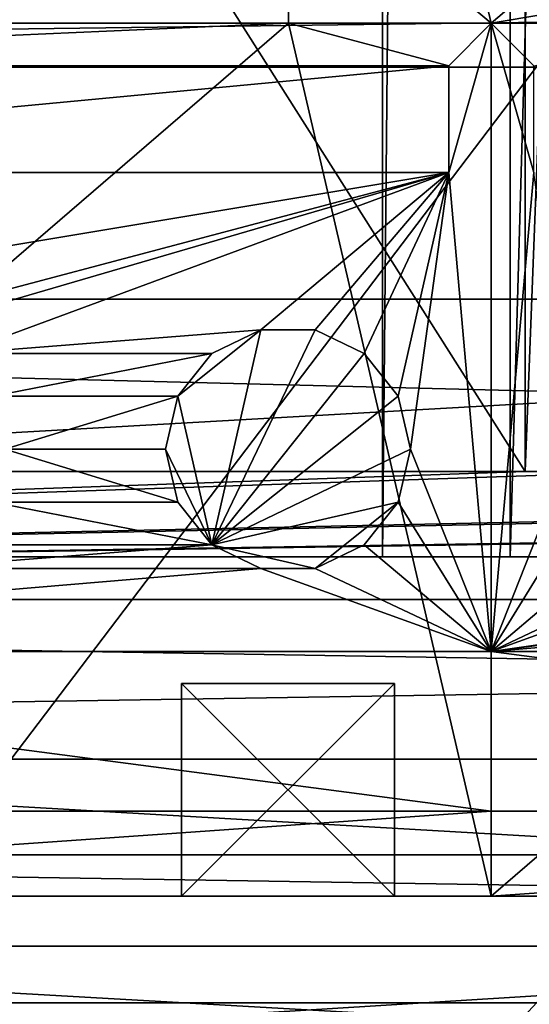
# Model space of a CAD drawing. Extents: x -3 to 104, y -79 to 161.
# Tile 35 of 203: x 33.85 to 38.64, y -4.2 to 5.05. Entities that reach past the tile are written whole.
import ezdxf

# ---------------------------------------------------------------- set-up
doc = ezdxf.new("R2010")
doc.units = 0
doc.header["$MEASUREMENT"] = 0

msp = doc.modelspace()

# ---------------------------------------------------------------- linework, layer by layer
for points in [[(37.259998, 130, -10.3), (33.549999, 0, -10.3), (33.549999, 130, -10.3)], [(37.259998, 0, -10.3), (33.549999, 0, -10.3), (37.259998, 130, -10.3)], [(37.259998, 0, -71.599998), (37.259998, 130, -71.599998), (38.459999, 130, -71.599998)], [(38.459999, 0, -71.599998), (37.259998, 0, -71.599998), (38.459999, 130, -71.599998)], [(37.259998, 130, -71.599998), (37.259998, 0, -10.3), (37.259998, 130, -10.3)], [(37.259998, 0, -71.599998), (37.259998, 0, -10.3), (37.259998, 130, -71.599998)], [(42.169998, 130, -10.3), (38.459999, 0, -10.3), (38.459999, 130, -10.3)], [(42.169998, 0, -10.3), (38.459999, 0, -10.3), (42.169998, 130, -10.3)], [(38.459999, 130, -10.3), (38.459999, 0, -71.599998), (38.459999, 130, -71.599998)], [(38.459999, 0, -10.3), (38.459999, 0, -71.599998), (38.459999, 130, -10.3)], [(38.599998, 32, -74.699997), (38.599998, 0.8, -74.699997), (18.799999, 32, -74.699997)], [(38.599998, 0.8, -74.699997), (18.799999, 0.8, -74.699997), (18.799999, 32, -74.699997)], [(39.799999, 32, -76.900002), (38.599998, 0.8, -76.900002), (38.599998, 32, -76.900002)], [(39.799999, 0.8, -76.900002), (38.599998, 0.8, -76.900002), (39.799999, 32, -76.900002)], [(38.599998, 32, -76.900002), (38.599998, 0.8, -76.900002), (38.599998, 32, -74.699997)], [(38.599998, 32, -74.699997), (38.599998, 0.8, -76.900002), (38.599998, 0.8, -74.699997)], [(4.8316, 4.4876), (35.717602, 20.393299), (4.3599, 5.0791)], [(4.8316, 4.4876), (36.411301, 19.523399), (35.717602, 20.393299)], [(4.5864, -4.1887, 55.700001), (77.586403, -4.1887, 55.700001), (10.1631, 20.052, 55.700001)], [(77.586403, -4.1887, 54.099998), (4.5864, -4.1887, 54.099998), (10.1631, 20.052, 54.099998)], [(10.1631, 20.052, 55.700001), (77.586403, -4.1887, 55.700001), (72.509804, 20.052, 55.700001)], [(77.586403, -4.1887, 54.099998), (10.1631, 20.052, 54.099998), (72.509804, 20.052, 54.099998)], [(5, 3.75), (36.411301, 19.523399), (4.8316, 4.4876)], [(5, 3.75), (37.4137, 19.040701), (36.411301, 19.523399)], [(38.526299, 19.040701), (95.768402, 3.0124), (39.528702, 19.523399)], [(60.471001, 19.228001, 17.299999), (2.3, -43.349998, 17.299999), (15.471, 19.228001, 17.299999)], [(60.471001, 19.228001, 17.299999), (98.300003, -43.349998, 17.299999), (2.3, -43.349998, 17.299999)], [(4.3599, 2.4209), (38.526299, 19.040701), (4.8316, 3.0124)], [(4.3599, 2.4209), (96.240097, 2.4209), (38.526299, 19.040701)], [(4.8316, 3.0124), (37.4137, 19.040701), (5, 3.75)], [(4.8316, 3.0124), (38.526299, 19.040701), (37.4137, 19.040701)], [(38.526299, 19.040701), (96.240097, 2.4209), (95.768402, 3.0124)], [(2.3, -43.349998, 18.9), (45.495899, 13.5513, 18.9), (22.6359, 13.5513, 18.9)], [(34.91, -61.897999, 18.9), (45.495899, 13.5513, 18.9), (2.3, -43.349998, 18.9)], [(82.510002, -61.897999, 18.9), (45.495899, 13.5513, 18.9), (34.91, -61.897999, 18.9)], [(36.3764, 13.1113, 55.700001), (26.8514, 5.0113, 55.700001), (24.9464, 13.1113, 55.700001)], [(36.3764, 5.0113, 55.700001), (26.8514, 5.0113, 55.700001), (36.3764, 13.1113, 55.700001)], [(47.8064, 13.1113, 55.700001), (38.281399, 5.0113, 55.700001), (36.3764, 13.1113, 55.700001)], [(38.281399, 5.0113, 55.700001), (36.3764, 5.0113, 55.700001), (36.3764, 13.1113, 55.700001)], [(36.3764, 5.0113, 55.700001), (36.3764, 6.6113, 64.199997), (36.3764, 13.1113, 55.700001)], [(36.3764, 6.6113, 64.199997), (36.3764, 5.0113, 55.700001), (36.3764, 13.1113, 55.700001)], [(47.8064, 5.0113, 55.700001), (38.281399, 5.0113, 55.700001), (47.8064, 13.1113, 55.700001)], [(24.9464, 6.6113, 64.199997), (26.8514, 5.0113, 64.199997), (36.3764, 6.6113, 64.199997)], [(27.2514, 4.6113, 64.199997), (36.3764, 6.6113, 64.199997), (26.8514, 5.0113, 64.199997)], [(27.2514, 4.6113, 64.199997), (36.3764, 5.0113, 64.199997), (36.3764, 6.6113, 64.199997)], [(36.3764, 6.6113, 64.199997), (38.281399, 5.0113, 64.199997), (47.8064, 6.6113, 64.199997)], [(36.3764, 5.0113, 64.199997), (38.281399, 5.0113, 64.199997), (36.3764, 6.6113, 64.199997)], [(36.3764, 5.0113, 64.199997), (36.3764, 6.6113, 64.199997), (36.3764, 5.0113, 55.700001)], [(36.3764, 5.0113, 64.199997), (36.3764, 5.0113, 55.700001), (36.3764, 6.6113, 64.199997)], [(38.6814, 4.6113, 64.199997), (47.8064, 6.6113, 64.199997), (38.281399, 5.0113, 64.199997)], [(6.05, 4.6, -72.699997), (94.778397, 5.7481, -72.699997), (5.8216, 5.7481, -72.699997)], [(6.05, 4.6, -72.699997), (94.550003, 4.6, -72.699997), (94.778397, 5.7481, -72.699997)], [(38.281399, -3.1887, 55.700001), (26.8514, -3.1887, 55.700001), (36.3764, 5.0113, 55.700001)], [(36.3764, 5.0113, 55.700001), (26.8514, -3.1887, 55.700001), (26.8514, 5.0113, 55.700001)], [(27.2514, 4.6113, 64.199997), (37.881401, 4.6113, 64.199997), (36.3764, 5.0113, 64.199997)], [(36.3764, 5.0113, 64.199997), (36.3764, 5.0113, 55.700001), (38.281399, 5.0113, 64.199997)], [(38.281399, 5.0113, 64.199997), (36.3764, 5.0113, 55.700001), (38.281399, 5.0113, 55.700001)], [(36.3764, 5.0113, 64.199997), (37.881401, 4.6113, 64.199997), (38.281399, 5.0113, 64.199997)], [(38.281399, 5.0113, 55.700001), (38.281399, -3.1887, 55.700001), (36.3764, 5.0113, 55.700001)], [(36.3764, 5.0113, 55.700001), (36.3764, 5.0113, 64.199997), (38.281399, 5.0113, 55.700001)], [(38.281399, 5.0113, 55.700001), (36.3764, 5.0113, 64.199997), (38.281399, 5.0113, 64.199997)], [(37.881401, 3.6113, 64.199997), (38.281399, 5.0113, 64.199997), (37.881401, 4.6113, 64.199997)], [(38.281399, -0.8887, 64.199997), (38.281399, 5.0113, 64.199997), (37.881401, 3.6113, 64.199997)], [(38.6814, 3.6113, 64.199997), (38.6814, 4.6113, 64.199997), (38.281399, 5.0113, 64.199997)], [(38.281399, 5.0113, 64.199997), (38.281399, -0.8887, 64.199997), (38.6814, 3.6113, 64.199997)], [(38.281399, -3.1887, 55.700001), (38.281399, -2.3887, 60.200001), (38.281399, 5.0113, 55.700001)], [(38.281399, 5.0113, 55.700001), (38.281399, -2.3887, 60.200001), (38.281399, 5.0113, 64.199997)], [(38.281399, -2.3887, 60.200001), (38.281399, -0.8887, 64.199997), (38.281399, 5.0113, 64.199997)], [(49.711399, -3.1887, 55.700001), (38.281399, -3.1887, 55.700001), (47.8064, 5.0113, 55.700001)], [(47.8064, 5.0113, 55.700001), (38.281399, -3.1887, 55.700001), (38.281399, 5.0113, 55.700001)], [(38.281399, 5.0113, 64.199997), (38.281399, -2.3887, 60.200001), (38.281399, 5.0113, 55.700001)], [(38.281399, 5.0113, 55.700001), (38.281399, -2.3887, 60.200001), (38.281399, -3.1887, 55.700001)], [(38.281399, 5.0113, 64.199997), (38.281399, -0.8887, 64.199997), (38.281399, -2.3887, 60.200001)], [(6.05, -0.4, -72.699997), (94.550003, -0.4, -72.699997), (94.550003, 4.6, -72.699997)], [(6.05, -0.4, -72.699997), (94.550003, 4.6, -72.699997), (6.05, 4.6, -72.699997)], [(37.881401, 4.6113, 64.199997), (27.2514, 4.6113, 64.199997), (37.881401, 4.6113, 62.200001)], [(37.881401, 4.6113, 62.200001), (27.2514, 4.6113, 64.199997), (27.2514, 4.6113, 62.200001)], [(27.2514, 3.6113, 62.200001), (37.881401, 4.6113, 62.200001), (27.2514, 4.6113, 62.200001)], [(27.2514, 3.6113, 62.200001), (37.881401, 3.6113, 62.200001), (37.881401, 4.6113, 62.200001)], [(37.881401, 3.6113, 64.199997), (37.881401, 4.6113, 64.199997), (37.881401, 3.6113, 62.200001)], [(37.881401, 3.6113, 62.200001), (37.881401, 4.6113, 64.199997), (37.881401, 4.6113, 62.200001)], [(37.881401, 3.6113, 64.199997), (27.2514, 3.6113, 64.199997), (29.007299, 2.1325, 64.199997)], [(27.2514, 3.6113, 64.199997), (37.881401, 3.6113, 64.199997), (27.2514, 3.6113, 62.200001)], [(27.2514, 3.6113, 62.200001), (37.881401, 3.6113, 64.199997), (37.881401, 3.6113, 62.200001)], [(37.881401, 3.6113, 64.199997), (29.007299, 2.1325, 64.199997), (32.3055, 2.1325, 64.199997)], [(37.881401, 3.6113, 64.199997), (32.3055, 2.1325, 64.199997), (32.817299, 2.1325, 64.199997)], [(37.881401, 3.6113, 64.199997), (32.817299, 2.1325, 64.199997), (33.2785, 1.9104, 64.199997)], [(37.881401, 3.6113, 64.199997), (33.2785, 1.9104, 64.199997), (36.115501, 2.1325, 64.199997)], [(37.881401, 3.6113, 64.199997), (36.115501, 2.1325, 64.199997), (36.6273, 2.1325, 64.199997)], [(36.6273, 2.1325, 64.199997), (37.088501, 1.9104, 64.199997), (37.881401, 3.6113, 64.199997)], [(37.4076, 1.5103, 64.199997), (37.881401, 3.6113, 64.199997), (37.088501, 1.9104, 64.199997)], [(37.5214, 1.0113, 64.199997), (37.881401, 3.6113, 64.199997), (37.4076, 1.5103, 64.199997)], [(38.281399, -0.8887, 64.199997), (37.881401, 3.6113, 64.199997), (37.5214, 1.0113, 64.199997)], [(38.6814, 3.6113, 64.199997), (38.281399, -0.8887, 64.199997), (39.031399, 1.0113, 64.199997)], [(0, 0), (100.599998, 0), (4.3599, 2.4209)], [(4.3599, 2.4209), (100.599998, 0), (96.240097, 2.4209)], [(36.115501, 2.1325, 64.199997), (33.2785, 1.9104, 64.199997), (35.6544, 1.9104, 64.199997)], [(35.3353, 1.5103, 62.200001), (36.115501, 2.1325, 62.200001), (35.6544, 1.9104, 62.200001)], [(35.6544, 0.1122, 62.200001), (36.115501, 2.1325, 62.200001), (35.3353, 1.5103, 62.200001)], [(35.6544, 0.1122, 62.200001), (37.088501, 1.9104, 62.200001), (36.6273, 2.1325, 62.200001)], [(35.6544, 0.1122, 62.200001), (36.6273, 2.1325, 62.200001), (36.115501, 2.1325, 62.200001)], [(36.115501, 2.1325, 62.200001), (35.6544, 1.9104, 64.199997), (35.6544, 1.9104, 62.200001)], [(36.115501, 2.1325, 64.199997), (35.6544, 1.9104, 64.199997), (36.115501, 2.1325, 62.200001)], [(36.6273, 2.1325, 62.200001), (36.115501, 2.1325, 64.199997), (36.115501, 2.1325, 62.200001)], [(36.6273, 2.1325, 64.199997), (36.115501, 2.1325, 64.199997), (36.6273, 2.1325, 62.200001)], [(37.088501, 1.9104, 62.200001), (36.6273, 2.1325, 64.199997), (36.6273, 2.1325, 62.200001)], [(37.088501, 1.9104, 64.199997), (36.6273, 2.1325, 64.199997), (37.088501, 1.9104, 62.200001)], [(33.597599, 1.5103, 64.199997), (35.6544, 1.9104, 64.199997), (33.2785, 1.9104, 64.199997)], [(33.597599, 1.5103, 64.199997), (35.3353, 1.5103, 64.199997), (35.6544, 1.9104, 64.199997)], [(35.6544, 1.9104, 62.200001), (35.3353, 1.5103, 64.199997), (35.3353, 1.5103, 62.200001)], [(35.6544, 1.9104, 64.199997), (35.3353, 1.5103, 64.199997), (35.6544, 1.9104, 62.200001)], [(35.6544, 0.1122, 62.200001), (37.4076, 1.5103, 62.200001), (37.088501, 1.9104, 62.200001)], [(37.4076, 1.5103, 62.200001), (37.088501, 1.9104, 64.199997), (37.088501, 1.9104, 62.200001)], [(37.4076, 1.5103, 64.199997), (37.088501, 1.9104, 64.199997), (37.4076, 1.5103, 62.200001)], [(33.711399, 1.0113, 64.199997), (35.3353, 1.5103, 64.199997), (33.597599, 1.5103, 64.199997)], [(33.711399, 1.0113, 64.199997), (35.221401, 1.0113, 64.199997), (35.3353, 1.5103, 64.199997)], [(35.6544, 0.1122, 62.200001), (35.3353, 1.5103, 62.200001), (35.221401, 1.0113, 62.200001)], [(35.3353, 1.5103, 62.200001), (35.221401, 1.0113, 64.199997), (35.221401, 1.0113, 62.200001)], [(35.3353, 1.5103, 64.199997), (35.221401, 1.0113, 64.199997), (35.3353, 1.5103, 62.200001)], [(35.6544, 0.1122, 62.200001), (37.5214, 1.0113, 62.200001), (37.4076, 1.5103, 62.200001)], [(37.5214, 1.0113, 62.200001), (37.4076, 1.5103, 64.199997), (37.4076, 1.5103, 62.200001)], [(37.5214, 1.0113, 64.199997), (37.4076, 1.5103, 64.199997), (37.5214, 1.0113, 62.200001)], [(33.597599, 0.5123, 64.199997), (35.3353, 0.5123, 64.199997), (33.711399, 1.0113, 64.199997)], [(33.711399, 1.0113, 64.199997), (35.3353, 0.5123, 64.199997), (35.221401, 1.0113, 64.199997)], [(35.221401, 1.0113, 62.200001), (35.3353, 0.5123, 64.199997), (35.3353, 0.5123, 62.200001)], [(35.221401, 1.0113, 64.199997), (35.3353, 0.5123, 64.199997), (35.221401, 1.0113, 62.200001)], [(35.6544, 0.1122, 62.200001), (35.221401, 1.0113, 62.200001), (35.3353, 0.5123, 62.200001)], [(35.6544, 0.1122, 62.200001), (37.4076, 0.5123, 62.200001), (37.5214, 1.0113, 62.200001)], [(38.281399, -0.8887, 64.199997), (37.5214, 1.0113, 64.199997), (37.4076, 0.5123, 64.199997)], [(37.4076, 0.5123, 62.200001), (37.5214, 1.0113, 64.199997), (37.5214, 1.0113, 62.200001)], [(37.4076, 0.5123, 64.199997), (37.5214, 1.0113, 64.199997), (37.4076, 0.5123, 62.200001)], [(38.281399, -0.8887, 64.199997), (39.145302, 0.5123, 64.199997), (39.031399, 1.0113, 64.199997)], [(96.050003, -0.4, -76.900002), (4.55, -0.4, -76.900002), (83, 0.8, -76.900002)], [(83, 0.8, -76.900002), (4.55, -0.4, -76.900002), (81.800003, 0.8, -76.900002)], [(81.800003, 0.8, -76.900002), (4.55, -0.4, -76.900002), (62, 0.8, -76.900002)], [(62, 0.8, -76.900002), (4.55, -0.4, -76.900002), (60.799999, 0.8, -76.900002)], [(60.799999, 0.8, -76.900002), (4.55, -0.4, -76.900002), (39.799999, 0.8, -76.900002)], [(39.799999, 0.8, -76.900002), (4.55, -0.4, -76.900002), (38.599998, 0.8, -76.900002)], [(38.599998, 0.8, -76.900002), (4.55, -0.4, -76.900002), (18.799999, 0.8, -76.900002)], [(38.599998, 0.8, -76.900002), (18.799999, 0.8, -76.900002), (38.599998, 0.8, -74.699997)], [(38.599998, 0.8, -74.699997), (18.799999, 0.8, -76.900002), (18.799999, 0.8, -74.699997)], [(33.2785, 0.1122, 64.199997), (35.6544, 0.1122, 64.199997), (33.597599, 0.5123, 64.199997)], [(33.597599, 0.5123, 64.199997), (35.6544, 0.1122, 64.199997), (35.3353, 0.5123, 64.199997)], [(35.3353, 0.5123, 62.200001), (35.6544, 0.1122, 64.199997), (35.6544, 0.1122, 62.200001)], [(35.3353, 0.5123, 64.199997), (35.6544, 0.1122, 64.199997), (35.3353, 0.5123, 62.200001)], [(35.6544, 0.1122, 62.200001), (36.6273, -0.1099, 62.200001), (37.4076, 0.5123, 62.200001)], [(36.6273, -0.1099, 62.200001), (37.088501, 0.1122, 62.200001), (37.4076, 0.5123, 62.200001)], [(37.088501, 0.1122, 64.199997), (38.281399, -0.8887, 64.199997), (37.4076, 0.5123, 64.199997)], [(37.088501, 0.1122, 62.200001), (37.4076, 0.5123, 64.199997), (37.4076, 0.5123, 62.200001)], [(37.088501, 0.1122, 64.199997), (37.4076, 0.5123, 64.199997), (37.088501, 0.1122, 62.200001)], [(38.281399, -0.8887, 64.199997), (39.464401, 0.1122, 64.199997), (39.145302, 0.5123, 64.199997)], [(32.817299, -0.1099, 64.199997), (35.6544, 0.1122, 64.199997), (33.2785, 0.1122, 64.199997)], [(32.817299, -0.1099, 64.199997), (36.115501, -0.1099, 64.199997), (35.6544, 0.1122, 64.199997)], [(35.6544, 0.1122, 62.200001), (36.115501, -0.1099, 64.199997), (36.115501, -0.1099, 62.200001)], [(35.6544, 0.1122, 64.199997), (36.115501, -0.1099, 64.199997), (35.6544, 0.1122, 62.200001)], [(35.6544, 0.1122, 62.200001), (36.115501, -0.1099, 62.200001), (36.6273, -0.1099, 62.200001)], [(36.6273, -0.1099, 64.199997), (38.281399, -0.8887, 64.199997), (37.088501, 0.1122, 64.199997)], [(36.6273, -0.1099, 62.200001), (37.088501, 0.1122, 64.199997), (37.088501, 0.1122, 62.200001)], [(36.6273, -0.1099, 64.199997), (37.088501, 0.1122, 64.199997), (36.6273, -0.1099, 62.200001)], [(38.281399, -0.8887, 64.199997), (39.925499, -0.1099, 64.199997), (39.464401, 0.1122, 64.199997)], [(100.599998, 0), (0, 0), (51.990002, 0, -10.3)], [(48.279999, 0, -10.3), (0, 0), (47.080002, 0, -10.3)], [(51.990002, 0, -10.3), (0, 0), (48.279999, 0, -10.3)], [(47.080002, 0, -10.3), (0, 0), (43.369999, 0, -10.3)], [(43.369999, 0, -10.3), (0, 0), (7.8, 0, -3.5)], [(43.369999, 0, -10.3), (7.8, 0, -3.5), (42.169998, 0, -10.3)], [(38.459999, 0, -10.3), (7.8, 0, -3.5), (37.259998, 0, -10.3)], [(42.169998, 0, -10.3), (7.8, 0, -3.5), (38.459999, 0, -10.3)], [(37.259998, 0, -10.3), (7.8, 0, -3.5), (33.549999, 0, -10.3)], [(37.259998, 0, -10.3), (38.459999, 0, -71.599998), (38.459999, 0, -10.3)], [(37.259998, 0, -10.3), (37.259998, 0, -71.599998), (38.459999, 0, -71.599998)], [(26.8514, -0.8887, 64.199997), (38.281399, -0.8887, 64.199997), (36.115501, -0.1099, 64.199997)], [(26.8514, -0.8887, 64.199997), (36.115501, -0.1099, 64.199997), (32.817299, -0.1099, 64.199997)], [(36.115501, -0.1099, 64.199997), (38.281399, -0.8887, 64.199997), (36.6273, -0.1099, 64.199997)], [(36.115501, -0.1099, 62.200001), (36.6273, -0.1099, 64.199997), (36.6273, -0.1099, 62.200001)], [(36.115501, -0.1099, 64.199997), (36.6273, -0.1099, 64.199997), (36.115501, -0.1099, 62.200001)], [(38.281399, -0.8887, 64.199997), (40.437302, -0.1099, 64.199997), (39.925499, -0.1099, 64.199997)], [(38.281399, -0.8887, 64.199997), (49.711399, -0.8887, 64.199997), (47.545502, -0.1099, 64.199997)], [(38.281399, -0.8887, 64.199997), (47.545502, -0.1099, 64.199997), (44.247299, -0.1099, 64.199997)], [(38.281399, -0.8887, 64.199997), (44.247299, -0.1099, 64.199997), (43.7355, -0.1099, 64.199997)], [(38.281399, -0.8887, 64.199997), (43.7355, -0.1099, 64.199997), (40.437302, -0.1099, 64.199997)], [(100.849998, -1.9, -6.2), (-0.25, -1.9, -6.2), (94.550003, -0.4, -6.2)], [(94.550003, -0.4, -6.2), (-0.25, -1.9, -6.2), (6.05, -0.4, -6.2)], [(6.05, -0.4, -72.699997), (4.55, -0.4, -76.900002), (96.050003, -0.4, -76.900002)], [(6.05, -0.4, -3.5), (4.8, -0.4, 6.8), (95.800003, -0.4, 6.8)], [(4.8, -0.4, 6.8), (95.800003, -1.9, 6.8), (95.800003, -0.4, 6.8)], [(4.8, -1.9, 6.8), (95.800003, -1.9, 6.8), (4.8, -0.4, 6.8)], [(94.550003, -0.4, -72.699997), (6.05, -0.4, -72.699997), (96.050003, -0.4, -76.900002)], [(6.05, -0.4, -3.5), (95.800003, -0.4, 6.8), (94.550003, -0.4, -3.5)], [(6.05, -0.4, -6.2), (94.550003, -0.4, -3.5), (94.550003, -0.4, -6.2)], [(6.05, -0.4, -6.2), (6.05, -0.4, -3.5), (94.550003, -0.4, -3.5)], [(26.8514, -0.8887, 64.199997), (38.281399, -2.3887, 60.200001), (38.281399, -0.8887, 64.199997)], [(26.8514, -2.3887, 60.200001), (38.281399, -2.3887, 60.200001), (26.8514, -0.8887, 64.199997)], [(38.281399, -0.8887, 64.199997), (49.711399, -2.3887, 60.200001), (49.711399, -0.8887, 64.199997)], [(38.281399, -2.3887, 60.200001), (49.711399, -2.3887, 60.200001), (38.281399, -0.8887, 64.199997)], [(35.371399, -3.1887, 56.700001), (37.371399, -3.1887, 56.700001), (35.371399, -1.1887, 56.700001)], [(35.371399, -1.1887, 56.700001), (37.371399, -3.1887, 56.700001), (37.371399, -1.1887, 56.700001)], [(35.371399, -3.1887, 58.700001), (35.371399, -3.1887, 56.700001), (35.371399, -1.1887, 58.700001)], [(35.371399, -1.1887, 58.700001), (35.371399, -3.1887, 56.700001), (35.371399, -1.1887, 56.700001)], [(37.371399, -3.1887, 58.700001), (35.371399, -3.1887, 58.700001), (37.371399, -1.1887, 58.700001)], [(37.371399, -1.1887, 58.700001), (35.371399, -3.1887, 58.700001), (35.371399, -1.1887, 58.700001)], [(35.371399, -1.1887, 58.700001), (35.371399, -1.1887, 56.700001), (37.371399, -1.1887, 56.700001)], [(35.371399, -1.1887, 58.700001), (37.371399, -1.1887, 56.700001), (37.371399, -1.1887, 58.700001)], [(37.371399, -3.1887, 56.700001), (37.371399, -3.1887, 58.700001), (37.371399, -1.1887, 56.700001)], [(37.371399, -1.1887, 56.700001), (37.371399, -3.1887, 58.700001), (37.371399, -1.1887, 58.700001)], [(-0.25, -1.9, -6.2), (100.849998, -1.9, -6.2), (74.4655, -1.9, -1.6)], [(-0.25, -1.9, -6.2), (74.4655, -1.9, -1.6), (26.134501, -1.9, -1.6)], [(95.800003, -1.9, 6.8), (4.8, -1.9, 6.8), (15.1655, -1.9, 5.3)], [(95.800003, -1.9, 6.8), (15.1655, -1.9, 5.3), (26.134501, -1.9, 5.3)], [(26.134501, -1.9, 5.3), (74.4655, -1.9, 2.8), (74.4655, -1.9, 5.3)], [(26.134501, -1.9, 2.8), (74.4655, -1.9, 2.8), (26.134501, -1.9, 5.3)], [(95.800003, -1.9, 6.8), (26.134501, -1.9, 5.3), (74.4655, -1.9, 5.3)], [(31.6485, -4.5624, 2.8), (74.4655, -1.9, 2.8), (26.134501, -1.9, 2.8)], [(69.201103, -4.3909, 1), (31.6485, -4.5624, 1), (26.134501, -1.9, 1)], [(74.4655, -1.9, 1), (69.201103, -4.3909, 1), (26.134501, -1.9, 1)], [(26.134501, -1.9, -1.6), (74.4655, -1.9, -1.6), (74.4655, -1.9, 1)], [(26.134501, -1.9, -1.6), (74.4655, -1.9, 1), (26.134501, -1.9, 1)], [(68.9515, -4.5624, 2.8), (74.4655, -1.9, 2.8), (31.6485, -4.5624, 2.8)], [(38.281399, -2.3887, 60.200001), (26.8514, -2.3887, 60.200001), (26.8514, -3.1887, 60.200001)], [(38.281399, -2.3887, 60.200001), (26.8514, -3.1887, 60.200001), (38.281399, -3.1887, 60.200001)], [(49.711399, -2.3887, 60.200001), (38.281399, -2.3887, 60.200001), (38.281399, -3.1887, 60.200001)], [(49.711399, -2.3887, 60.200001), (38.281399, -3.1887, 60.200001), (49.711399, -3.1887, 60.200001)], [(38.281399, -3.1887, 55.700001), (38.281399, -3.1887, 60.200001), (38.281399, -2.3887, 60.200001)], [(38.281399, -2.3887, 60.200001), (38.281399, -3.1887, 60.200001), (38.281399, -3.1887, 55.700001)], [(2.15, -2.8, 6.9), (56.005001, -19.3501, 6.9), (98.449997, -2.8, 6.9)], [(2.15, -2.8, 6.9), (5.3288, -5.51, 6.9), (56.005001, -19.3501, 6.9)], [(2.15, -2.8, 6.9), (98.449997, -2.8, 6.9), (20.65, -2.8, 5.3)], [(37.293499, -14.8922, -63.099998), (10.3638, -34.457802, -63.099998), (20.65, -2.8, -63.099998)], [(20.65, -2.8, 5.3), (98.449997, -2.8, 6.9), (79.949997, -2.8, 5.3)], [(74.542198, -3.6565, 5.3), (20.65, -2.8, 5.3), (79.949997, -2.8, 5.3)], [(26.0578, -3.6565, 5.3), (20.65, -2.8, 5.3), (74.542198, -3.6565, 5.3)], [(37.293499, -14.8922, -63.099998), (20.65, -2.8, -63.099998), (30.936199, -6.1422, -63.099998)], [(33.561401, -3.1887, 56.700001), (26.8514, -3.1887, 55.700001), (38.281399, -3.1887, 55.700001)], [(38.281399, -3.1887, 60.200001), (26.8514, -3.1887, 60.200001), (33.561401, -3.1887, 58.700001)], [(35.371399, -3.1887, 56.700001), (33.561401, -3.1887, 56.700001), (38.281399, -3.1887, 55.700001)], [(35.371399, -3.1887, 56.700001), (35.371399, -3.1887, 58.700001), (33.561401, -3.1887, 56.700001)], [(38.281399, -3.1887, 60.200001), (33.561401, -3.1887, 58.700001), (35.371399, -3.1887, 58.700001)], [(35.371399, -3.1887, 58.700001), (33.561401, -3.1887, 58.700001), (33.561401, -3.1887, 56.700001)], [(37.371399, -3.1887, 56.700001), (35.371399, -3.1887, 56.700001), (38.281399, -3.1887, 55.700001)], [(38.281399, -3.1887, 60.200001), (35.371399, -3.1887, 58.700001), (37.371399, -3.1887, 58.700001)], [(38.281399, -3.1887, 55.700001), (37.371399, -3.1887, 58.700001), (37.371399, -3.1887, 56.700001)], [(38.281399, -3.1887, 55.700001), (38.281399, -3.1887, 60.200001), (37.371399, -3.1887, 58.700001)], [(42.991402, -3.1887, 56.700001), (38.281399, -3.1887, 55.700001), (44.991402, -3.1887, 56.700001)], [(44.991402, -3.1887, 56.700001), (38.281399, -3.1887, 55.700001), (49.711399, -3.1887, 55.700001)], [(41.1814, -3.1887, 56.700001), (38.281399, -3.1887, 55.700001), (42.991402, -3.1887, 56.700001)], [(41.1814, -3.1887, 56.700001), (39.1814, -3.1887, 56.700001), (38.281399, -3.1887, 55.700001)], [(39.1814, -3.1887, 56.700001), (39.1814, -3.1887, 58.700001), (38.281399, -3.1887, 55.700001)], [(41.1814, -3.1887, 58.700001), (38.281399, -3.1887, 60.200001), (39.1814, -3.1887, 58.700001)], [(42.991402, -3.1887, 58.700001), (38.281399, -3.1887, 60.200001), (41.1814, -3.1887, 58.700001)], [(39.1814, -3.1887, 58.700001), (38.281399, -3.1887, 60.200001), (38.281399, -3.1887, 55.700001)], [(49.711399, -3.1887, 60.200001), (38.281399, -3.1887, 60.200001), (44.991402, -3.1887, 58.700001)], [(44.991402, -3.1887, 58.700001), (38.281399, -3.1887, 60.200001), (42.991402, -3.1887, 58.700001)], [(30.936199, -6.1422, 5.3), (26.0578, -3.6565, 5.3), (69.663803, -6.1422, 5.3)], [(69.663803, -6.1422, 5.3), (26.0578, -3.6565, 5.3), (74.542198, -3.6565, 5.3)], [(77.586403, -4.1887, 54.099998), (4.5864, -4.1887, 55.700001), (4.5864, -4.1887, 54.099998)], [(77.586403, -4.1887, 55.700001), (4.5864, -4.1887, 55.700001), (77.586403, -4.1887, 54.099998)]]:
    msp.add_3dface(points)

doc.saveas('drawing.dxf')
